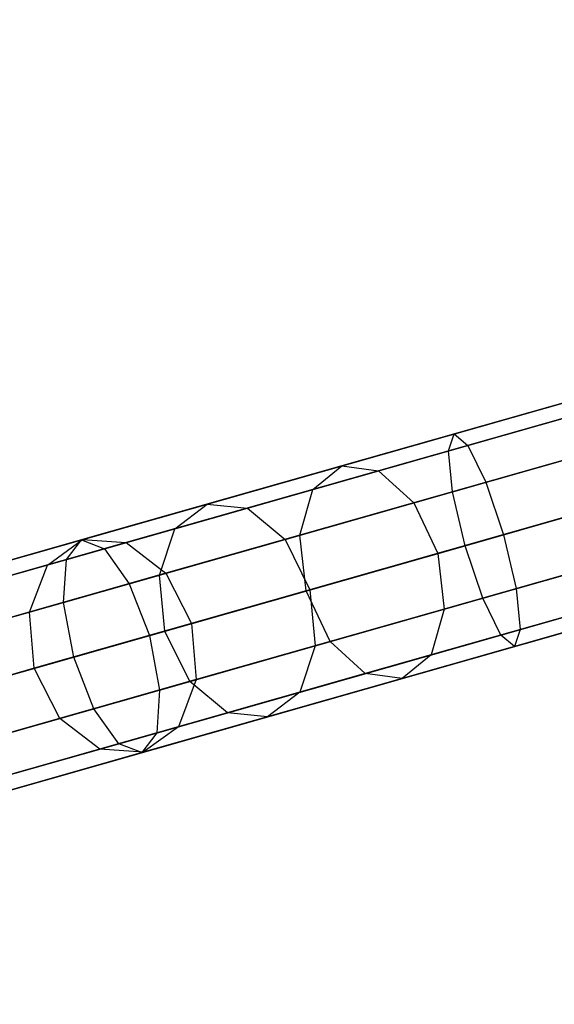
# Model space of a CAD drawing. Extents: x -129 to 129, y -127 to 130.
# Tile 48 of 188: x -75.56 to -70.72, y -23.27 to -14.36. Entities that reach past the tile are written whole.
import ezdxf

# ---------------------------------------------------------------- set-up
doc = ezdxf.new("R2010")
doc.units = 0
doc.header["$LTSCALE"] = 25.4
doc.layers.get('0').update_dxf_attribs({"linetype": 'CONTINUOUS'})

# ---------------------------------------------------------------- blocks, each defined once
blk = doc.blocks.new('NOME_B_PM2_STL')
at = {"color": 0}
for p, q in [((74.1964, -14.8915, 524.5779), (26.1051, -28.5746, 524.5779)), ((74.1964, -14.8915, 524.5779), (26.1051, -28.5746, 524.5779)), ((26.1051, -28.5746, 344.5779), (74.1964, -14.8915, 344.5779)), ((26.1051, -28.5746, 344.5779), (74.1964, -14.8915, 344.5779)), ((74.2331, -15.0203, 525.0779), (26.1418, -28.7035, 525.0779)), ((74.2331, -15.0203, 525.0779), (26.1418, -28.7035, 525.0779)), ((74.2331, -15.0203, 524.0779), (26.1418, -28.7035, 524.0779)), ((74.2331, -15.0203, 524.0779), (26.1418, -28.7035, 524.0779)), ((26.1418, -28.7035, 344.0779), (74.2331, -15.0203, 344.0779)), ((26.1418, -28.7035, 344.0779), (74.2331, -15.0203, 344.0779)), ((26.1418, -28.7035, 345.0779), (74.2331, -15.0203, 345.0779)), ((26.1418, -28.7035, 345.0779), (74.2331, -15.0203, 345.0779)), ((74.3333, -15.3724, 525.4439), (26.242, -29.0555, 525.4439)), ((74.3333, -15.3724, 525.4439), (26.242, -29.0555, 525.4439)), ((74.3333, -15.3724, 523.7119), (26.242, -29.0555, 523.7119)), ((74.3333, -15.3724, 523.7119), (26.242, -29.0555, 523.7119)), ((26.242, -29.0555, 343.7118), (74.3333, -15.3724, 343.7118)), ((26.242, -29.0555, 343.7118), (74.3333, -15.3724, 343.7118)), ((26.242, -29.0555, 345.4439), (74.3333, -15.3724, 345.4439)), ((26.242, -29.0555, 345.4439), (74.3333, -15.3724, 345.4439)), ((74.4701, -15.8533, 523.5779), (26.3788, -29.5364, 523.5779)), ((74.4701, -15.8533, 525.5779), (26.3788, -29.5364, 525.5779)), ((74.4701, -15.8533, 525.5779), (26.3788, -29.5364, 525.5779)), ((74.4701, -15.8533, 523.5779), (26.3788, -29.5364, 523.5779)), ((26.3788, -29.5364, 345.5779), (74.4701, -15.8533, 345.5779)), ((26.3788, -29.5364, 343.5779), (74.4701, -15.8533, 343.5779)), ((26.3788, -29.5364, 343.5779), (74.4701, -15.8533, 343.5779)), ((26.3788, -29.5364, 345.5779), (74.4701, -15.8533, 345.5779)), ((69.4486, -16.2423, 327.5779), (51.9617, -21.2178, 327.5779)), ((69.4486, -16.2423, 327.5779), (51.9617, -21.2178, 327.5779)), ((74.6069, -16.3342, 523.7119), (26.5156, -30.0174, 523.7119)), ((74.6069, -16.3342, 523.7119), (26.5156, -30.0174, 523.7119)), ((74.6069, -16.3342, 525.4439), (26.5156, -30.0174, 525.4439)), ((74.6069, -16.3342, 525.4439), (26.5156, -30.0174, 525.4439)), ((26.5156, -30.0174, 345.4439), (74.6069, -16.3342, 345.4439)), ((26.5156, -30.0174, 345.4439), (74.6069, -16.3342, 345.4439)), ((26.5156, -30.0174, 343.7118), (74.6069, -16.3342, 343.7118)), ((26.5156, -30.0174, 343.7118), (74.6069, -16.3342, 343.7118)), ((69.4852, -16.3712, 328.0779), (51.9983, -21.3467, 328.0779)), ((69.4852, -16.3712, 328.0779), (51.9983, -21.3467, 328.0779)), ((69.4852, -16.3712, 327.0779), (51.9983, -21.3467, 327.0779)), ((69.4852, -16.3712, 327.0779), (51.9983, -21.3467, 327.0779)), ((74.7071, -16.6863, 524.0779), (26.6158, -30.3694, 524.0779)), ((74.7071, -16.6863, 524.0779), (26.6158, -30.3694, 524.0779)), ((74.7071, -16.6863, 525.0779), (26.6158, -30.3694, 525.0779)), ((74.7071, -16.6863, 525.0779), (26.6158, -30.3694, 525.0779)), ((26.6158, -30.3694, 345.0779), (74.7071, -16.6863, 345.0779)), ((26.6158, -30.3694, 345.0779), (74.7071, -16.6863, 345.0779)), ((26.6158, -30.3694, 344.0779), (74.7071, -16.6863, 344.0779)), ((26.6158, -30.3694, 344.0779), (74.7071, -16.6863, 344.0779)), ((69.5854, -16.7233, 328.4439), (52.0985, -21.6987, 328.4439)), ((69.5854, -16.7233, 328.4439), (52.0985, -21.6987, 328.4439)), ((69.5854, -16.7233, 326.7119), (52.0985, -21.6987, 326.7119)), ((69.5854, -16.7233, 326.7119), (52.0985, -21.6987, 326.7119)), ((74.7437, -16.8151, 524.5779), (26.6525, -30.4983, 524.5779)), ((74.7437, -16.8151, 524.5779), (26.6525, -30.4983, 524.5779)), ((26.6525, -30.4983, 344.5779), (74.7437, -16.8151, 344.5779)), ((26.6525, -30.4983, 344.5779), (74.7437, -16.8151, 344.5779)), ((69.7222, -17.2042, 326.5779), (52.2353, -22.1796, 326.5779)), ((69.7222, -17.2042, 328.5779), (52.2353, -22.1796, 328.5779)), ((69.7222, -17.2042, 328.5779), (52.2353, -22.1796, 328.5779)), ((69.7222, -17.2042, 326.5779), (52.2353, -22.1796, 326.5779)), ((69.8591, -17.6851, 326.7119), (52.3722, -22.6605, 326.7119)), ((69.8591, -17.6851, 326.7119), (52.3722, -22.6605, 326.7119)), ((69.8591, -17.6851, 328.4439), (52.3722, -22.6605, 328.4439)), ((69.8591, -17.6851, 328.4439), (52.3722, -22.6605, 328.4439)), ((69.9592, -18.0371, 327.0779), (52.4723, -23.0126, 327.0779)), ((69.9592, -18.0371, 327.0779), (52.4723, -23.0126, 327.0779)), ((69.9592, -18.0371, 328.0779), (52.4723, -23.0126, 328.0779)), ((69.9592, -18.0371, 328.0779), (52.4723, -23.0126, 328.0779)), ((69.9959, -18.166, 327.5779), (52.509, -23.1415, 327.5779)), ((69.9959, -18.166, 327.5779), (52.509, -23.1415, 327.5779)), ((58.563, -19.3396, 541.9092), (62.0503, -18.3474, 541.5779)), ((58.563, -19.3396, 541.9092), (62.0503, -18.3474, 541.5779)), ((58.5125, -19.4932, 541.4175), (62.0869, -18.4762, 541.0779)), ((58.5125, -19.4932, 541.4175), (62.0869, -18.4762, 541.0779)), ((58.6869, -19.4436, 542.4009), (62.0869, -18.4762, 542.0779)), ((58.6869, -19.4436, 542.4009), (62.0869, -18.4762, 542.0779)), ((56.3293, -19.9751, 32.9508), (60.2206, -18.8679, 30.0294)), ((56.3293, -19.9751, 32.9508), (60.2206, -18.8679, 30.0294)), ((60.2206, -18.8679, 689.1263), (57.5467, -19.6287, 687.2902)), ((60.2206, -18.8679, 689.1263), (57.5467, -19.6287, 687.2902)), ((58.5489, -19.8634, 541.0576), (62.1871, -18.8283, 540.7119)), ((58.5489, -19.8634, 541.0576), (62.1871, -18.8283, 540.7119)), ((58.8509, -19.7775, 542.7609), (62.1871, -18.8283, 542.4439)), ((58.8509, -19.7775, 542.7609), (62.1871, -18.8283, 542.4439)), ((56.694, -20.0106, 33.3165), (60.4879, -18.9312, 30.4681)), ((56.694, -20.0106, 33.3165), (60.4879, -18.9312, 30.4681)), ((60.4879, -18.9312, 688.6877), (57.8809, -19.6729, 686.8974)), ((60.4879, -18.9312, 688.6877), (57.8809, -19.6729, 686.8974)), ((56.038, -20.1973, 32.5851), (60.0265, -19.0624, 29.5906)), ((56.038, -20.1973, 32.5851), (60.0265, -19.0624, 29.5906)), ((60.0265, -19.0624, 689.5651), (57.2858, -19.8422, 687.683)), ((60.0265, -19.0624, 689.5651), (57.2858, -19.8422, 687.683)), ((57.0342, -20.2944, 33.5842), (60.757, -19.2352, 30.7892)), ((57.0342, -20.2944, 33.5842), (60.757, -19.2352, 30.7892)), ((60.757, -19.2352, 688.3665), (58.1989, -19.963, 686.6099)), ((60.757, -19.2352, 688.3665), (58.1989, -19.963, 686.6099)), ((58.6623, -20.351, 540.9258), (62.3239, -19.3092, 540.5779)), ((58.6623, -20.351, 540.9258), (62.3239, -19.3092, 540.5779)), ((62.3239, -19.3092, 542.5779), (59.0111, -20.2518, 542.8927)), ((62.3239, -19.3092, 542.5779), (59.0111, -20.2518, 542.8927)), ((55.1914, -20.2989, 542.8924), (58.563, -19.3396, 541.9092)), ((55.1914, -20.2989, 542.8924), (58.563, -19.3396, 541.9092)), ((58.5125, -19.4932, 541.4175), (58.563, -19.3396, 541.9092)), ((58.5125, -19.4932, 541.4175), (58.563, -19.3396, 541.9092)), ((58.563, -19.3396, 541.9092), (58.6869, -19.4436, 542.4009)), ((58.563, -19.3396, 541.9092), (58.6869, -19.4436, 542.4009)), ((55.0565, -20.4765, 542.4252), (58.5125, -19.4932, 541.4175)), ((55.0565, -20.4765, 542.4252), (58.5125, -19.4932, 541.4175)), ((55.3995, -20.379, 543.3595), (58.6869, -19.4436, 542.4009)), ((55.3995, -20.379, 543.3595), (58.6869, -19.4436, 542.4009)), ((55.8981, -20.6176, 32.3174), (59.9578, -19.4625, 29.2695)), ((55.8981, -20.6176, 32.3174), (59.9578, -19.4625, 29.2695)), ((59.9578, -19.4625, 689.8862), (57.1682, -20.2563, 687.9706)), ((59.9578, -19.4625, 689.8862), (57.1682, -20.2563, 687.9706)), ((58.5489, -19.8634, 541.0576), (58.5125, -19.4932, 541.4175)), ((58.5489, -19.8634, 541.0576), (58.5125, -19.4932, 541.4175)), ((58.6869, -19.4436, 542.4009), (58.8509, -19.7775, 542.7609)), ((58.6869, -19.4436, 542.4009), (58.8509, -19.7775, 542.7609)), ((57.5467, -19.6287, 687.2902), (55.2031, -20.2955, 685.018)), ((57.5467, -19.6287, 687.2902), (55.2031, -20.2955, 685.018)), ((57.8809, -19.6729, 686.8974), (55.5959, -20.3231, 684.682)), ((57.8809, -19.6729, 686.8974), (55.5959, -20.3231, 684.682)), ((57.2858, -19.8422, 687.683), (57.5467, -19.6287, 687.2902)), ((57.2858, -19.8422, 687.683), (57.5467, -19.6287, 687.2902)), ((57.5467, -19.6287, 687.2902), (57.8809, -19.6729, 686.8974)), ((57.5467, -19.6287, 687.2902), (57.8809, -19.6729, 686.8974)), ((57.8809, -19.6729, 686.8974), (58.1989, -19.963, 686.6099)), ((57.8809, -19.6729, 686.8974), (58.1989, -19.963, 686.6099)), ((60.9556, -19.6985, 30.9068), (57.2589, -20.7503, 33.6821)), ((60.9556, -19.6985, 30.9068), (57.2589, -20.7503, 33.6821)), ((58.4155, -20.4212, 686.5046), (60.9556, -19.6985, 688.249)), ((58.4155, -20.4212, 686.5046), (60.9556, -19.6985, 688.249)), ((57.2858, -19.8422, 687.683), (54.8836, -20.5257, 685.354)), ((57.2858, -19.8422, 687.683), (54.8836, -20.5257, 685.354)), ((55.0312, -20.8643, 542.0833), (58.5489, -19.8634, 541.0576)), ((55.0312, -20.8643, 542.0833), (58.5489, -19.8634, 541.0576)), ((55.6252, -20.6953, 543.7015), (58.8509, -19.7775, 542.7609)), ((55.6252, -20.6953, 543.7015), (58.8509, -19.7775, 542.7609)), ((57.1682, -20.2563, 687.9706), (57.2858, -19.8422, 687.683)), ((57.1682, -20.2563, 687.9706), (57.2858, -19.8422, 687.683)), ((58.6623, -20.351, 540.9258), (58.5489, -19.8634, 541.0576)), ((58.6623, -20.351, 540.9258), (58.5489, -19.8634, 541.0576)), ((58.8225, -20.8253, 541.0576), (62.4608, -19.7901, 540.7119)), ((58.8225, -20.8253, 541.0576), (62.4608, -19.7901, 540.7119)), ((58.8509, -19.7775, 542.7609), (59.0111, -20.2518, 542.8927)), ((58.8509, -19.7775, 542.7609), (59.0111, -20.2518, 542.8927)), ((59.1245, -20.7393, 542.7609), (62.4608, -19.7901, 542.4439)), ((59.1245, -20.7393, 542.7609), (62.4608, -19.7901, 542.4439)), ((53.2548, -20.8499, 36.7828), (56.3293, -19.9751, 32.9508)), ((53.2548, -20.8499, 36.7828), (56.3293, -19.9751, 32.9508)), ((53.6963, -20.8635, 37.0527), (56.694, -20.0106, 33.3165)), ((53.6963, -20.8635, 37.0527), (56.694, -20.0106, 33.3165)), ((55.947, -21.1236, 32.2194), (60.0328, -19.9611, 29.1519)), ((55.947, -21.1236, 32.2194), (60.0328, -19.9611, 29.1519)), ((58.1989, -19.963, 686.6099), (55.9568, -20.6009, 684.436)), ((58.1989, -19.963, 686.6099), (55.9568, -20.6009, 684.436)), ((56.038, -20.1973, 32.5851), (56.3293, -19.9751, 32.9508)), ((56.038, -20.1973, 32.5851), (56.3293, -19.9751, 32.9508)), ((56.3293, -19.9751, 32.9508), (56.694, -20.0106, 33.3165)), ((56.3293, -19.9751, 32.9508), (56.694, -20.0106, 33.3165)), ((56.694, -20.0106, 33.3165), (57.0342, -20.2944, 33.5842)), ((56.694, -20.0106, 33.3165), (57.0342, -20.2944, 33.5842)), ((60.0328, -19.9611, 690.0038), (57.2253, -20.7599, 688.0758)), ((60.0328, -19.9611, 690.0038), (57.2253, -20.7599, 688.0758)), ((58.1989, -19.963, 686.6099), (58.4155, -20.4212, 686.5046)), ((58.1989, -19.963, 686.6099), (58.4155, -20.4212, 686.5046)), ((52.8866, -21.0939, 36.513), (56.038, -20.1973, 32.5851)), ((52.8866, -21.0939, 36.513), (56.038, -20.1973, 32.5851)), ((55.8981, -20.6176, 32.3174), (56.038, -20.1973, 32.5851)), ((55.8981, -20.6176, 32.3174), (56.038, -20.1973, 32.5851)), ((57.3079, -21.2562, 33.5842), (61.0307, -20.197, 30.7892)), ((57.3079, -21.2562, 33.5842), (61.0307, -20.197, 30.7892)), ((61.0307, -20.197, 688.3665), (58.4726, -20.9248, 686.6099)), ((61.0307, -20.197, 688.3665), (58.4726, -20.9248, 686.6099)), ((58.9865, -21.1592, 541.4175), (62.5609, -20.1421, 541.0779)), ((58.9865, -21.1592, 541.4175), (62.5609, -20.1421, 541.0779)), ((59.1609, -21.1095, 542.4009), (62.5609, -20.1421, 542.0779)), ((59.1609, -21.1095, 542.4009), (62.5609, -20.1421, 542.0779)), ((52.047, -21.1935, 544.4948), (55.1914, -20.2989, 542.8924)), ((52.047, -21.1935, 544.4948), (55.1914, -20.2989, 542.8924)), ((55.2031, -20.2955, 685.018), (53.2548, -20.8499, 682.3729)), ((55.2031, -20.2955, 685.018), (53.2548, -20.8499, 682.3729)), ((54.0928, -21.1313, 37.2503), (57.0342, -20.2944, 33.5842)), ((54.0928, -21.1313, 37.2503), (57.0342, -20.2944, 33.5842)), ((57.1682, -20.2563, 687.9706), (54.7231, -20.952, 685.6)), ((57.1682, -20.2563, 687.9706), (54.7231, -20.952, 685.6)), ((54.8836, -20.5257, 685.354), (55.2031, -20.2955, 685.018)), ((54.8836, -20.5257, 685.354), (55.2031, -20.2955, 685.018)), ((55.0565, -20.4765, 542.4252), (55.1914, -20.2989, 542.8924)), ((55.0565, -20.4765, 542.4252), (55.1914, -20.2989, 542.8924)), ((55.1914, -20.2989, 542.8924), (55.3995, -20.379, 543.3595)), ((55.1914, -20.2989, 542.8924), (55.3995, -20.379, 543.3595)), ((55.2031, -20.2955, 685.018), (55.5959, -20.3231, 684.682)), ((55.2031, -20.2955, 685.018), (55.5959, -20.3231, 684.682)), ((59.0111, -20.2518, 542.8927), (55.808, -21.1631, 543.8267)), ((59.0111, -20.2518, 542.8927), (55.808, -21.1631, 543.8267)), ((57.0342, -20.2944, 33.5842), (57.2589, -20.7503, 33.6821)), ((57.0342, -20.2944, 33.5842), (57.2589, -20.7503, 33.6821)), ((57.2253, -20.7599, 688.0758), (57.1682, -20.2563, 687.9706)), ((57.2253, -20.7599, 688.0758), (57.1682, -20.2563, 687.9706)), ((59.0111, -20.2518, 542.8927), (59.1245, -20.7393, 542.7609)), ((59.0111, -20.2518, 542.8927), (59.1245, -20.7393, 542.7609)), ((59.1104, -21.2632, 541.9092), (62.5976, -20.271, 541.5779)), ((59.1104, -21.2632, 541.9092), (62.5976, -20.271, 541.5779)), ((52.3337, -21.2512, 544.9218), (55.3995, -20.379, 543.3595)), ((52.3337, -21.2512, 544.9218), (55.3995, -20.379, 543.3595)), ((55.5959, -20.3231, 684.682), (53.6963, -20.8635, 682.103)), ((55.5959, -20.3231, 684.682), (53.6963, -20.8635, 682.103)), ((55.1221, -21.3583, 541.9581), (58.6623, -20.351, 540.9258)), ((55.1221, -21.3583, 541.9581), (58.6623, -20.351, 540.9258)), ((55.3995, -20.379, 543.3595), (55.6252, -20.6953, 543.7015)), ((55.3995, -20.379, 543.3595), (55.6252, -20.6953, 543.7015)), ((55.5959, -20.3231, 684.682), (55.9568, -20.6009, 684.436)), ((55.5959, -20.3231, 684.682), (55.9568, -20.6009, 684.436)), ((58.8225, -20.8253, 541.0576), (58.6623, -20.351, 540.9258)), ((58.8225, -20.8253, 541.0576), (58.6623, -20.351, 540.9258)), ((51.8335, -21.3935, 544.0676), (55.0565, -20.4765, 542.4252)), ((51.8335, -21.3935, 544.0676), (55.0565, -20.4765, 542.4252)), ((55.0312, -20.8643, 542.0833), (55.0565, -20.4765, 542.4252)), ((55.0312, -20.8643, 542.0833), (55.0565, -20.4765, 542.4252)), ((56.1717, -21.5795, 32.3174), (60.2315, -20.4244, 29.2695)), ((56.1717, -21.5795, 32.3174), (60.2315, -20.4244, 29.2695)), ((56.189, -21.0547, 684.346), (58.4155, -20.4212, 686.5046)), ((56.189, -21.0547, 684.346), (58.4155, -20.4212, 686.5046)), ((60.2315, -20.4244, 689.8862), (57.4418, -21.2181, 687.9706)), ((60.2315, -20.4244, 689.8862), (57.4418, -21.2181, 687.9706)), ((58.4155, -20.4212, 686.5046), (58.4726, -20.9248, 686.6099)), ((58.4155, -20.4212, 686.5046), (58.4726, -20.9248, 686.6099)), ((54.8836, -20.5257, 685.354), (52.8866, -21.0939, 682.6428)), ((54.8836, -20.5257, 685.354), (52.8866, -21.0939, 682.6428)), ((54.7231, -20.952, 685.6), (54.8836, -20.5257, 685.354)), ((54.7231, -20.952, 685.6), (54.8836, -20.5257, 685.354)), ((52.6904, -21.5303, 36.3154), (55.8981, -20.6176, 32.3174)), ((52.6904, -21.5303, 36.3154), (55.8981, -20.6176, 32.3174)), ((55.9568, -20.6009, 684.436), (54.0928, -21.1313, 681.9055)), ((55.9568, -20.6009, 684.436), (54.0928, -21.1313, 681.9055)), ((55.947, -21.1236, 32.2194), (55.8981, -20.6176, 32.3174)), ((55.947, -21.1236, 32.2194), (55.8981, -20.6176, 32.3174)), ((55.9568, -20.6009, 684.436), (56.189, -21.0547, 684.346)), ((55.9568, -20.6009, 684.436), (56.189, -21.0547, 684.346)), ((57.1679, -21.6766, 33.3165), (60.9619, -20.5971, 30.4681)), ((57.1679, -21.6766, 33.3165), (60.9619, -20.5971, 30.4681)), ((60.9619, -20.5971, 688.6877), (58.3549, -21.3389, 686.8974)), ((60.9619, -20.5971, 688.6877), (58.3549, -21.3389, 686.8974)), ((52.617, -21.5512, 545.2344), (55.6252, -20.6953, 543.7015)), ((52.617, -21.5512, 545.2344), (55.6252, -20.6953, 543.7015)), ((57.2589, -20.7503, 33.6821), (54.3382, -21.5813, 37.3226)), ((57.2589, -20.7503, 33.6821), (54.3382, -21.5813, 37.3226)), ((55.6252, -20.6953, 543.7015), (55.808, -21.1631, 543.8267)), ((55.6252, -20.6953, 543.7015), (55.808, -21.1631, 543.8267)), ((55.8988, -21.6571, 543.7015), (59.1245, -20.7393, 542.7609)), ((55.8988, -21.6571, 543.7015), (59.1245, -20.7393, 542.7609)), ((56.512, -21.8632, 32.5851), (60.5005, -20.7284, 29.5906)), ((56.512, -21.8632, 32.5851), (60.5005, -20.7284, 29.5906)), ((57.2589, -20.7503, 33.6821), (57.3079, -21.2562, 33.5842)), ((57.2589, -20.7503, 33.6821), (57.3079, -21.2562, 33.5842)), ((60.5005, -20.7284, 689.5651), (57.7598, -21.5082, 687.683)), ((60.5005, -20.7284, 689.5651), (57.7598, -21.5082, 687.683)), ((59.1245, -20.7393, 542.7609), (59.1609, -21.1095, 542.4009)), ((59.1245, -20.7393, 542.7609), (59.1609, -21.1095, 542.4009)), ((57.2253, -20.7599, 688.0758), (54.7645, -21.46, 685.69)), ((57.2253, -20.7599, 688.0758), (54.7645, -21.46, 685.69)), ((55.3048, -21.8261, 542.0833), (58.8225, -20.8253, 541.0576)), ((55.3048, -21.8261, 542.0833), (58.8225, -20.8253, 541.0576)), ((56.8766, -21.8988, 32.9508), (60.7679, -20.7916, 30.0294)), ((56.8766, -21.8988, 32.9508), (60.7679, -20.7916, 30.0294)), ((57.4418, -21.2181, 687.9706), (57.2253, -20.7599, 688.0758)), ((57.4418, -21.2181, 687.9706), (57.2253, -20.7599, 688.0758)), ((60.7679, -20.7916, 689.1263), (58.094, -21.5524, 687.2902)), ((60.7679, -20.7916, 689.1263), (58.094, -21.5524, 687.2902)), ((58.9865, -21.1592, 541.4175), (58.8225, -20.8253, 541.0576)), ((58.9865, -21.1592, 541.4175), (58.8225, -20.8253, 541.0576)), ((51.7506, -21.7977, 543.755), (55.0312, -20.8643, 542.0833)), ((51.7506, -21.7977, 543.755), (55.0312, -20.8643, 542.0833)), ((55.1221, -21.3583, 541.9581), (55.0312, -20.8643, 542.0833)), ((55.1221, -21.3583, 541.9581), (55.0312, -20.8643, 542.0833)), ((58.4726, -20.9248, 686.6099), (56.2304, -21.5628, 684.436)), ((58.4726, -20.9248, 686.6099), (56.2304, -21.5628, 684.436)), ((58.4726, -20.9248, 686.6099), (58.3549, -21.3389, 686.8974)), ((58.4726, -20.9248, 686.6099), (58.3549, -21.3389, 686.8974)), ((54.7231, -20.952, 685.6), (52.6904, -21.5303, 682.8403)), ((54.7231, -20.952, 685.6), (52.6904, -21.5303, 682.8403)), ((54.7645, -21.46, 685.69), (54.7231, -20.952, 685.6)), ((54.7645, -21.46, 685.69), (54.7231, -20.952, 685.6)), ((54.3382, -21.5813, 681.8331), (56.189, -21.0547, 684.346)), ((54.3382, -21.5813, 681.8331), (56.189, -21.0547, 684.346)), ((55.8735, -22.0449, 543.3595), (59.1609, -21.1095, 542.4009)), ((55.8735, -22.0449, 543.3595), (59.1609, -21.1095, 542.4009)), ((56.189, -21.0547, 684.346), (56.2304, -21.5628, 684.436)), ((56.189, -21.0547, 684.346), (56.2304, -21.5628, 684.436)), ((59.1609, -21.1095, 542.4009), (59.1104, -21.2632, 541.9092)), ((59.1609, -21.1095, 542.4009), (59.1104, -21.2632, 541.9092)), ((52.7188, -22.0421, 36.2431), (55.947, -21.1236, 32.2194)), ((52.7188, -22.0421, 36.2431), (55.947, -21.1236, 32.2194)), ((55.808, -21.1631, 543.8267), (52.8208, -22.0131, 545.3489)), ((55.808, -21.1631, 543.8267), (52.8208, -22.0131, 545.3489)), ((55.5305, -22.1425, 542.4252), (58.9865, -21.1592, 541.4175)), ((55.5305, -22.1425, 542.4252), (58.9865, -21.1592, 541.4175)), ((55.808, -21.1631, 543.8267), (55.8988, -21.6571, 543.7015)), ((55.808, -21.1631, 543.8267), (55.8988, -21.6571, 543.7015)), ((56.1717, -21.5795, 32.3174), (55.947, -21.1236, 32.2194)), ((56.1717, -21.5795, 32.3174), (55.947, -21.1236, 32.2194)), ((59.1104, -21.2632, 541.9092), (58.9865, -21.1592, 541.4175)), ((59.1104, -21.2632, 541.9092), (58.9865, -21.1592, 541.4175)), ((54.3665, -22.0931, 37.2503), (57.3079, -21.2562, 33.5842)), ((54.3665, -22.0931, 37.2503), (57.3079, -21.2562, 33.5842)), ((57.4418, -21.2181, 687.9706), (54.9967, -21.9138, 685.6)), ((57.4418, -21.2181, 687.9706), (54.9967, -21.9138, 685.6)), ((55.7387, -22.2225, 542.8924), (59.1104, -21.2632, 541.9092)), ((55.7387, -22.2225, 542.8924), (59.1104, -21.2632, 541.9092)), ((57.3079, -21.2562, 33.5842), (57.1679, -21.6766, 33.3165)), ((57.3079, -21.2562, 33.5842), (57.1679, -21.6766, 33.3165)), ((57.7598, -21.5082, 687.683), (57.4418, -21.2181, 687.9706)), ((57.7598, -21.5082, 687.683), (57.4418, -21.2181, 687.9706)), ((51.8205, -22.2977, 543.6406), (55.1221, -21.3583, 541.9581)), ((51.8205, -22.2977, 543.6406), (55.1221, -21.3583, 541.9581)), ((55.3048, -21.8261, 542.0833), (55.1221, -21.3583, 541.9581)), ((55.3048, -21.8261, 542.0833), (55.1221, -21.3583, 541.9581)), ((58.3549, -21.3389, 686.8974), (56.0699, -21.989, 684.682)), ((58.3549, -21.3389, 686.8974), (56.0699, -21.989, 684.682)), ((58.3549, -21.3389, 686.8974), (58.094, -21.5524, 687.2902)), ((58.3549, -21.3389, 686.8974), (58.094, -21.5524, 687.2902)), ((54.7645, -21.46, 685.69), (52.7188, -22.0421, 682.9126)), ((54.7645, -21.46, 685.69), (52.7188, -22.0421, 682.9126)), ((54.9967, -21.9138, 685.6), (54.7645, -21.46, 685.69)), ((54.9967, -21.9138, 685.6), (54.7645, -21.46, 685.69)), ((57.7598, -21.5082, 687.683), (55.3576, -22.1917, 685.354)), ((57.7598, -21.5082, 687.683), (55.3576, -22.1917, 685.354)), ((58.094, -21.5524, 687.2902), (55.7504, -22.2192, 685.018)), ((58.094, -21.5524, 687.2902), (55.7504, -22.2192, 685.018)), ((58.094, -21.5524, 687.2902), (57.7598, -21.5082, 687.683)), ((58.094, -21.5524, 687.2902), (57.7598, -21.5082, 687.683)), ((52.9641, -22.4921, 36.3154), (56.1717, -21.5795, 32.3174)), ((52.9641, -22.4921, 36.3154), (56.1717, -21.5795, 32.3174)), ((56.2304, -21.5628, 684.436), (54.3665, -22.0931, 681.9055)), ((56.2304, -21.5628, 684.436), (54.3665, -22.0931, 681.9055)), ((56.2304, -21.5628, 684.436), (56.0699, -21.989, 684.682)), ((56.2304, -21.5628, 684.436), (56.0699, -21.989, 684.682)), ((56.512, -21.8632, 32.5851), (56.1717, -21.5795, 32.3174)), ((56.512, -21.8632, 32.5851), (56.1717, -21.5795, 32.3174)), ((52.8906, -22.513, 545.2344), (55.8988, -21.6571, 543.7015)), ((52.8906, -22.513, 545.2344), (55.8988, -21.6571, 543.7015)), ((54.1703, -22.5295, 37.0527), (57.1679, -21.6766, 33.3165)), ((54.1703, -22.5295, 37.0527), (57.1679, -21.6766, 33.3165)), ((55.8988, -21.6571, 543.7015), (55.8735, -22.0449, 543.3595)), ((55.8988, -21.6571, 543.7015), (55.8735, -22.0449, 543.3595)), ((57.1679, -21.6766, 33.3165), (56.8766, -21.8988, 32.9508)), ((57.1679, -21.6766, 33.3165), (56.8766, -21.8988, 32.9508)), ((52.0243, -22.7595, 543.755), (55.3048, -21.8261, 542.0833)), ((52.0243, -22.7595, 543.755), (55.3048, -21.8261, 542.0833)), ((54.9967, -21.9138, 685.6), (52.9641, -22.4921, 682.8403)), ((54.9967, -21.9138, 685.6), (52.9641, -22.4921, 682.8403)), ((53.3606, -22.7599, 36.513), (56.512, -21.8632, 32.5851)), ((53.3606, -22.7599, 36.513), (56.512, -21.8632, 32.5851)), ((53.8021, -22.7735, 36.7828), (56.8766, -21.8988, 32.9508)), ((53.8021, -22.7735, 36.7828), (56.8766, -21.8988, 32.9508)), ((55.3576, -22.1917, 685.354), (54.9967, -21.9138, 685.6)), ((55.3576, -22.1917, 685.354), (54.9967, -21.9138, 685.6)), ((55.5305, -22.1425, 542.4252), (55.3048, -21.8261, 542.0833)), ((55.5305, -22.1425, 542.4252), (55.3048, -21.8261, 542.0833)), ((56.8766, -21.8988, 32.9508), (56.512, -21.8632, 32.5851)), ((56.8766, -21.8988, 32.9508), (56.512, -21.8632, 32.5851)), ((56.0699, -21.989, 684.682), (54.1703, -22.5295, 682.103)), ((56.0699, -21.989, 684.682), (54.1703, -22.5295, 682.103)), ((56.0699, -21.989, 684.682), (55.7504, -22.2192, 685.018)), ((56.0699, -21.989, 684.682), (55.7504, -22.2192, 685.018)), ((52.8077, -22.9172, 544.9218), (55.8735, -22.0449, 543.3595)), ((52.8077, -22.9172, 544.9218), (55.8735, -22.0449, 543.3595)), ((55.8735, -22.0449, 543.3595), (55.7387, -22.2225, 542.8924)), ((55.8735, -22.0449, 543.3595), (55.7387, -22.2225, 542.8924)), ((52.3075, -23.0595, 544.0676), (55.5305, -22.1425, 542.4252)), ((52.3075, -23.0595, 544.0676), (55.5305, -22.1425, 542.4252)), ((55.7387, -22.2225, 542.8924), (55.5305, -22.1425, 542.4252)), ((55.7387, -22.2225, 542.8924), (55.5305, -22.1425, 542.4252)), ((52.5943, -23.1172, 544.4948), (55.7387, -22.2225, 542.8924)), ((52.5943, -23.1172, 544.4948), (55.7387, -22.2225, 542.8924)), ((55.3576, -22.1917, 685.354), (53.3606, -22.7599, 682.6428)), ((55.3576, -22.1917, 685.354), (53.3606, -22.7599, 682.6428)), ((55.7504, -22.2192, 685.018), (53.8021, -22.7735, 682.3729)), ((55.7504, -22.2192, 685.018), (53.8021, -22.7735, 682.3729)), ((55.7504, -22.2192, 685.018), (55.3576, -22.1917, 685.354)), ((55.7504, -22.2192, 685.018), (55.3576, -22.1917, 685.354))]:
    blk.add_line(p, q, dxfattribs=at)

msp = doc.modelspace()

# ---------------------------------------------------------------- block references
at = {"color": 253}
msp.add_blockref('NOME_B_PM2_STL', (-130.1886, 1.2338, -1724.8619), dxfattribs=at)

doc.saveas('drawing.dxf')
